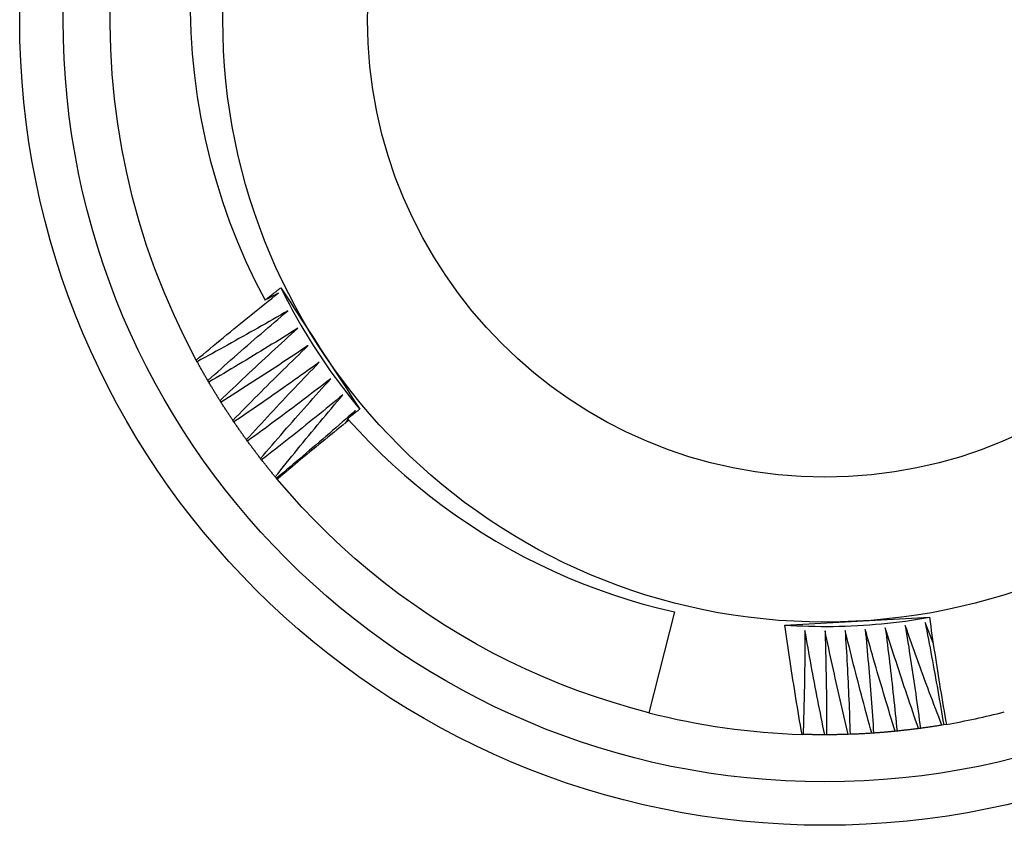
# Model space of a CAD drawing. Header units: inches. Extents: x 56.1 to 140.1, y 34.7 to 67.
# Tile 6 of 60: x 59.888 to 60.102, y 61.693 to 61.868. Entities that reach past the tile are written whole.
import ezdxf

# ---------------------------------------------------------------- set-up
doc = ezdxf.new("R2010")
doc.units = ezdxf.units.IN
doc.header["$MEASUREMENT"] = 0
doc.layers.add('Visible Edges(ANSI)', color=7, linetype='Continuous', lineweight=25)
doc.layers.add('Visible Tangent Edges(ANSI)', color=7, linetype='Continuous', lineweight=25)

msp = doc.modelspace()

# ---------------------------------------------------------------- linework, layer by layer
at = {"layer": 'Visible Edges(ANSI)'}
for p, q in [((59.92622, 61.79348), (59.92603, 61.79384)), ((59.92874, 61.78903), (59.92854, 61.78938)), ((59.93141, 61.78466), (59.93119, 61.78501)), ((59.95971, 61.78167), (59.96066, 61.78286)), ((59.93422, 61.78038), (59.93399, 61.78072)), ((59.95851, 61.78014), (59.95911, 61.78091)), ((59.93717, 61.7762), (59.93693, 61.77653)), ((59.94025, 61.77211), (59.94, 61.77243)), ((59.94347, 61.76813), (59.94321, 61.76844)), ((59.94364, 61.76793), (59.94347, 61.76813)), ((60.03008, 61.73907), (60.0245, 61.71713)), ((60.08925, 61.71461), (60.08866, 61.71451)), ((60.0683, 61.71244), (60.06789, 61.71243)), ((60.07341, 61.71271), (60.073, 61.71268)), ((60.07851, 61.71314), (60.07811, 61.7131)), ((60.0836, 61.71374), (60.08319, 61.71369)), ((60.08866, 61.71451), (60.08825, 61.71444)), ((60.05806, 61.71241), (60.05783, 61.71242)), ((60.06318, 61.71234), (60.06277, 61.71234))]:
    msp.add_line(p, q, dxfattribs=at)
at = {"layer": 'Visible Edges(ANSI)', "flags": 128}
for points in [[(59.92603, 61.79384), (59.92352, 61.79867), (59.92119, 61.80359), (59.91902, 61.80858), (59.91704, 61.81365), (59.91523, 61.81878), (59.9136, 61.82398), (59.91216, 61.82922), (59.9109, 61.83452), (59.90983, 61.83985), (59.90894, 61.84522), (59.90824, 61.85062), (59.90774, 61.85604), (59.90742, 61.86147), (59.90729, 61.86691), (59.90735, 61.87235)], [(59.92471, 61.86978), (59.92485, 61.8651), (59.92516, 61.86042), (59.92563, 61.85575), (59.92625, 61.85109), (59.92703, 61.84646), (59.92797, 61.84187), (59.92907, 61.83731), (59.93032, 61.8328), (59.93172, 61.82833), (59.93328, 61.82392), (59.93498, 61.81956), (59.93684, 61.81526), (59.93884, 61.81102), (59.94099, 61.80685)], [(59.94099, 61.80685), (59.94113, 61.80697), (59.94127, 61.80708), (59.94142, 61.80719), (59.94156, 61.80731), (59.9417, 61.80742), (59.94185, 61.80753), (59.94199, 61.80764), (59.94213, 61.80776), (59.94228, 61.80787), (59.94242, 61.80798), (59.94256, 61.8081), (59.94271, 61.80821), (59.94285, 61.80832), (59.94299, 61.80844), (59.94314, 61.80855), (59.94328, 61.80866), (59.94342, 61.80877), (59.94357, 61.80889), (59.94371, 61.809), (59.94386, 61.80911), (59.944, 61.80922), (59.94414, 61.80934), (59.94429, 61.80945), (59.94443, 61.80956)], [(59.94443, 61.80956), (59.94515, 61.80847), (59.94586, 61.80737), (59.94658, 61.80627), (59.94729, 61.80518), (59.94801, 61.80408), (59.94872, 61.80298), (59.94944, 61.80188), (59.95015, 61.80078), (59.95087, 61.79968), (59.95159, 61.79857), (59.95231, 61.79747), (59.95302, 61.79637), (59.95374, 61.79526), (59.95446, 61.79416), (59.95518, 61.79306), (59.95589, 61.79196), (59.95661, 61.79085), (59.95733, 61.78975), (59.95804, 61.78866), (59.95876, 61.78756), (59.95947, 61.78646), (59.96019, 61.78536), (59.9609, 61.78427), (59.96162, 61.78317)], [(59.94443, 61.80956), (59.94502, 61.80838), (59.94562, 61.80721), (59.94623, 61.80605), (59.94685, 61.80489), (59.94748, 61.80374), (59.94813, 61.80259), (59.94878, 61.80145), (59.94945, 61.80032), (59.95013, 61.79919), (59.95082, 61.79807), (59.95152, 61.79696), (59.95223, 61.79585), (59.95296, 61.79475), (59.95369, 61.79366), (59.95444, 61.79258), (59.95519, 61.7915), (59.95596, 61.79043), (59.95674, 61.78937), (59.95752, 61.78832), (59.95832, 61.78727), (59.95913, 61.78623), (59.95995, 61.7852), (59.96078, 61.78418), (59.96162, 61.78317)], [(59.92603, 61.79384), (59.92676, 61.79446), (59.9275, 61.79508), (59.92824, 61.7957), (59.92898, 61.79631), (59.92972, 61.79693), (59.93046, 61.79754), (59.93121, 61.79815), (59.93195, 61.79877), (59.93269, 61.79938), (59.93344, 61.79999), (59.93418, 61.8006), (59.93493, 61.80121), (59.93568, 61.80181), (59.93643, 61.80242), (59.93717, 61.80303), (59.93792, 61.80363), (59.93867, 61.80424), (59.93943, 61.80484), (59.94018, 61.80544), (59.94093, 61.80604), (59.94168, 61.80664), (59.94244, 61.80724), (59.94319, 61.80784), (59.94395, 61.80844)], [(59.94395, 61.80844), (59.94383, 61.80837), (59.9437, 61.80831), (59.94358, 61.80824), (59.94346, 61.80817), (59.94333, 61.80811), (59.94321, 61.80804), (59.94309, 61.80797), (59.94296, 61.80791), (59.94284, 61.80784), (59.94272, 61.80778), (59.94259, 61.80771), (59.94247, 61.80764), (59.94235, 61.80758), (59.94222, 61.80751), (59.9421, 61.80745), (59.94197, 61.80738), (59.94185, 61.80731), (59.94173, 61.80725), (59.9416, 61.80718), (59.94148, 61.80712), (59.94136, 61.80705), (59.94123, 61.80698), (59.94111, 61.80692), (59.94099, 61.80685)], [(59.94597, 61.80456), (59.94515, 61.80408), (59.94434, 61.80361), (59.94352, 61.80314), (59.9427, 61.80267), (59.94188, 61.8022), (59.94107, 61.80173), (59.94025, 61.80127), (59.93943, 61.8008), (59.93861, 61.80034), (59.93778, 61.79987), (59.93696, 61.79941), (59.93614, 61.79895), (59.93532, 61.79849), (59.93449, 61.79803), (59.93367, 61.79757), (59.93284, 61.79711), (59.93202, 61.79665), (59.93119, 61.7962), (59.93037, 61.79574), (59.92954, 61.79529), (59.92871, 61.79484), (59.92788, 61.79438), (59.92705, 61.79393), (59.92622, 61.79348)], [(59.92854, 61.78938), (59.92925, 61.79002), (59.92997, 61.79067), (59.93069, 61.79131), (59.93141, 61.79195), (59.93213, 61.79259), (59.93285, 61.79322), (59.93357, 61.79386), (59.93429, 61.7945), (59.93502, 61.79513), (59.93574, 61.79577), (59.93647, 61.7964), (59.93719, 61.79703), (59.93792, 61.79767), (59.93865, 61.7983), (59.93938, 61.79893), (59.94011, 61.79956), (59.94084, 61.80018), (59.94157, 61.80081), (59.9423, 61.80144), (59.94303, 61.80206), (59.94376, 61.80269), (59.9445, 61.80331), (59.94523, 61.80394), (59.94597, 61.80456)], [(59.94812, 61.80075), (59.94732, 61.80025), (59.94652, 61.79975), (59.94571, 61.79925), (59.94491, 61.79875), (59.94411, 61.79826), (59.94331, 61.79776), (59.9425, 61.79727), (59.9417, 61.79678), (59.9409, 61.79628), (59.94009, 61.79579), (59.93928, 61.7953), (59.93848, 61.79482), (59.93767, 61.79433), (59.93686, 61.79384), (59.93605, 61.79336), (59.93524, 61.79287), (59.93443, 61.79239), (59.93362, 61.7919), (59.93281, 61.79142), (59.932, 61.79094), (59.93119, 61.79046), (59.93037, 61.78998), (59.92956, 61.78951), (59.92874, 61.78903)], [(59.93119, 61.78501), (59.93189, 61.78567), (59.93258, 61.78634), (59.93328, 61.787), (59.93398, 61.78766), (59.93468, 61.78833), (59.93538, 61.78899), (59.93608, 61.78965), (59.93678, 61.79031), (59.93748, 61.79097), (59.93818, 61.79162), (59.93889, 61.79228), (59.93959, 61.79294), (59.9403, 61.79359), (59.941, 61.79425), (59.94171, 61.7949), (59.94242, 61.79556), (59.94313, 61.79621), (59.94384, 61.79686), (59.94455, 61.79751), (59.94526, 61.79816), (59.94597, 61.79881), (59.94669, 61.79945), (59.9474, 61.8001), (59.94812, 61.80075)], [(59.95039, 61.79701), (59.9496, 61.79648), (59.94882, 61.79596), (59.94804, 61.79543), (59.94725, 61.79491), (59.94647, 61.79439), (59.94568, 61.79387), (59.94489, 61.79335), (59.94411, 61.79283), (59.94332, 61.79231), (59.94253, 61.79179), (59.94174, 61.79128), (59.94095, 61.79076), (59.94016, 61.79025), (59.93937, 61.78974), (59.93857, 61.78922), (59.93778, 61.78871), (59.93699, 61.7882), (59.93619, 61.78769), (59.9354, 61.78719), (59.9346, 61.78668), (59.9338, 61.78617), (59.93301, 61.78567), (59.93221, 61.78516), (59.93141, 61.78466)], [(59.93399, 61.78072), (59.93466, 61.78141), (59.93534, 61.78209), (59.93601, 61.78278), (59.93669, 61.78347), (59.93736, 61.78415), (59.93804, 61.78484), (59.93872, 61.78552), (59.9394, 61.7862), (59.94008, 61.78688), (59.94076, 61.78756), (59.94144, 61.78824), (59.94213, 61.78892), (59.94281, 61.7896), (59.94349, 61.79028), (59.94418, 61.79096), (59.94486, 61.79163), (59.94555, 61.79231), (59.94624, 61.79298), (59.94693, 61.79365), (59.94762, 61.79433), (59.94831, 61.795), (59.949, 61.79567), (59.94969, 61.79634), (59.95039, 61.79701)], [(59.92854, 61.78938), (59.92844, 61.78955), (59.92834, 61.78972), (59.92824, 61.78989), (59.92814, 61.79006), (59.92804, 61.79023), (59.92795, 61.7904), (59.92785, 61.79057), (59.92775, 61.79074), (59.92765, 61.79091), (59.92756, 61.79108), (59.92746, 61.79125), (59.92736, 61.79142), (59.92727, 61.7916), (59.92717, 61.79177), (59.92708, 61.79194), (59.92698, 61.79211), (59.92688, 61.79228), (59.92679, 61.79245), (59.92669, 61.79262), (59.9266, 61.7928), (59.92651, 61.79297), (59.92641, 61.79314), (59.92632, 61.79331), (59.92622, 61.79348)], [(59.95278, 61.79335), (59.95201, 61.7928), (59.95125, 61.79225), (59.95048, 61.7917), (59.94971, 61.79115), (59.94895, 61.7906), (59.94818, 61.79005), (59.94741, 61.78951), (59.94664, 61.78896), (59.94587, 61.78842), (59.9451, 61.78788), (59.94432, 61.78734), (59.94355, 61.78679), (59.94278, 61.78625), (59.942, 61.78572), (59.94123, 61.78518), (59.94045, 61.78464), (59.93968, 61.7841), (59.9389, 61.78357), (59.93812, 61.78304), (59.93734, 61.7825), (59.93656, 61.78197), (59.93578, 61.78144), (59.935, 61.78091), (59.93422, 61.78038)], [(59.93693, 61.77653), (59.93758, 61.77724), (59.93823, 61.77795), (59.93888, 61.77865), (59.93953, 61.77936), (59.94019, 61.78007), (59.94084, 61.78078), (59.9415, 61.78148), (59.94215, 61.78218), (59.94281, 61.78289), (59.94347, 61.78359), (59.94413, 61.78429), (59.94479, 61.78499), (59.94545, 61.7857), (59.94611, 61.78639), (59.94677, 61.78709), (59.94744, 61.78779), (59.9481, 61.78849), (59.94877, 61.78919), (59.94943, 61.78988), (59.9501, 61.79058), (59.95077, 61.79127), (59.95144, 61.79196), (59.95211, 61.79266), (59.95278, 61.79335)], [(59.95529, 61.78977), (59.95454, 61.78919), (59.9538, 61.78862), (59.95305, 61.78804), (59.9523, 61.78747), (59.95155, 61.78689), (59.9508, 61.78632), (59.95005, 61.78575), (59.9493, 61.78518), (59.94855, 61.78461), (59.94779, 61.78405), (59.94704, 61.78348), (59.94628, 61.78291), (59.94553, 61.78235), (59.94477, 61.78178), (59.94402, 61.78122), (59.94326, 61.78066), (59.9425, 61.7801), (59.94174, 61.77954), (59.94098, 61.77898), (59.94022, 61.77842), (59.93946, 61.77786), (59.9387, 61.77731), (59.93793, 61.77675), (59.93717, 61.7762)], [(59.94, 61.77243), (59.94063, 61.77316), (59.94126, 61.77389), (59.94188, 61.77462), (59.94251, 61.77535), (59.94314, 61.77608), (59.94377, 61.77681), (59.94441, 61.77753), (59.94504, 61.77826), (59.94567, 61.77899), (59.94631, 61.77971), (59.94694, 61.78043), (59.94758, 61.78116), (59.94822, 61.78188), (59.94886, 61.7826), (59.94949, 61.78332), (59.95014, 61.78404), (59.95078, 61.78476), (59.95142, 61.78548), (59.95206, 61.78619), (59.95271, 61.78691), (59.95335, 61.78762), (59.954, 61.78834), (59.95464, 61.78905), (59.95529, 61.78977)], [(59.93119, 61.78501), (59.93109, 61.78517), (59.93098, 61.78534), (59.93088, 61.7855), (59.93078, 61.78567), (59.93067, 61.78584), (59.93057, 61.786), (59.93047, 61.78617), (59.93036, 61.78634), (59.93026, 61.78651), (59.93016, 61.78667), (59.93006, 61.78684), (59.92995, 61.78701), (59.92985, 61.78718), (59.92975, 61.78734), (59.92965, 61.78751), (59.92955, 61.78768), (59.92945, 61.78785), (59.92935, 61.78802), (59.92924, 61.78818), (59.92914, 61.78835), (59.92904, 61.78852), (59.92894, 61.78869), (59.92884, 61.78886), (59.92874, 61.78903)], [(59.95792, 61.78627), (59.95719, 61.78567), (59.95646, 61.78507), (59.95574, 61.78447), (59.95501, 61.78387), (59.95428, 61.78328), (59.95355, 61.78268), (59.95281, 61.78209), (59.95208, 61.78149), (59.95135, 61.7809), (59.95061, 61.78031), (59.94988, 61.77972), (59.94914, 61.77912), (59.94841, 61.77854), (59.94767, 61.77795), (59.94693, 61.77736), (59.94619, 61.77677), (59.94545, 61.77619), (59.94471, 61.7756), (59.94397, 61.77502), (59.94323, 61.77443), (59.94249, 61.77385), (59.94174, 61.77327), (59.941, 61.77269), (59.94025, 61.77211)], [(59.94321, 61.76844), (59.94381, 61.76919), (59.94441, 61.76995), (59.94502, 61.7707), (59.94562, 61.77144), (59.94623, 61.77219), (59.94684, 61.77294), (59.94744, 61.77369), (59.94805, 61.77443), (59.94866, 61.77518), (59.94927, 61.77592), (59.94988, 61.77667), (59.9505, 61.77741), (59.95111, 61.77815), (59.95172, 61.77889), (59.95234, 61.77964), (59.95295, 61.78038), (59.95357, 61.78112), (59.95419, 61.78185), (59.95481, 61.78259), (59.95543, 61.78333), (59.95605, 61.78407), (59.95667, 61.7848), (59.9573, 61.78554), (59.95792, 61.78627)], [(59.93399, 61.78072), (59.93388, 61.78088), (59.93377, 61.78104), (59.93366, 61.78121), (59.93355, 61.78137), (59.93344, 61.78153), (59.93333, 61.7817), (59.93323, 61.78186), (59.93312, 61.78202), (59.93301, 61.78219), (59.9329, 61.78235), (59.93279, 61.78252), (59.93269, 61.78268), (59.93258, 61.78284), (59.93247, 61.78301), (59.93236, 61.78317), (59.93226, 61.78334), (59.93215, 61.7835), (59.93205, 61.78367), (59.93194, 61.78383), (59.93183, 61.784), (59.93173, 61.78416), (59.93162, 61.78433), (59.93152, 61.78449), (59.93141, 61.78466)], [(59.96162, 61.78317), (59.96151, 61.78308), (59.9614, 61.78299), (59.96129, 61.78291), (59.96118, 61.78282), (59.96106, 61.78273), (59.96095, 61.78265), (59.96084, 61.78256), (59.96073, 61.78247), (59.96062, 61.78238), (59.96051, 61.7823), (59.9604, 61.78221), (59.96029, 61.78212), (59.96018, 61.78204), (59.96007, 61.78195), (59.95996, 61.78186), (59.95985, 61.78177), (59.95974, 61.78169), (59.95963, 61.7816), (59.95951, 61.78151), (59.9594, 61.78142), (59.95929, 61.78134), (59.95918, 61.78125), (59.95907, 61.78116), (59.95896, 61.78107)], [(59.96066, 61.78286), (59.95995, 61.78224), (59.95925, 61.78162), (59.95854, 61.78099), (59.95783, 61.78037), (59.95712, 61.77975), (59.95641, 61.77913), (59.9557, 61.77851), (59.95498, 61.77789), (59.95427, 61.77728), (59.95356, 61.77666), (59.95284, 61.77605), (59.95212, 61.77543), (59.95141, 61.77482), (59.95069, 61.77421), (59.94997, 61.77359), (59.94925, 61.77298), (59.94853, 61.77237), (59.94781, 61.77176), (59.94709, 61.77116), (59.94637, 61.77055), (59.94565, 61.76994), (59.94492, 61.76934), (59.9442, 61.76873), (59.94347, 61.76813)], [(59.95896, 61.78107), (59.96131, 61.77849), (59.96372, 61.77597), (59.9662, 61.77352), (59.96874, 61.77112), (59.97135, 61.76879), (59.97401, 61.76653), (59.97674, 61.76434), (59.97953, 61.76221), (59.98237, 61.76016), (59.98526, 61.75819), (59.9882, 61.75629), (59.99118, 61.75447), (59.99422, 61.75273), (59.9973, 61.75107), (60.00042, 61.74949), (60.00359, 61.74798), (60.00679, 61.74657), (60.01003, 61.74524), (60.0133, 61.74399), (60.0166, 61.74283), (60.01993, 61.74176), (60.02329, 61.74078), (60.02667, 61.73988), (60.03008, 61.73907)], [(59.93693, 61.77653), (59.93681, 61.77669), (59.9367, 61.77684), (59.93658, 61.777), (59.93647, 61.77716), (59.93635, 61.77732), (59.93624, 61.77748), (59.93613, 61.77764), (59.93601, 61.7778), (59.9359, 61.77796), (59.93579, 61.77812), (59.93567, 61.77828), (59.93556, 61.77844), (59.93545, 61.7786), (59.93533, 61.77876), (59.93522, 61.77893), (59.93511, 61.77909), (59.935, 61.77925), (59.93489, 61.77941), (59.93478, 61.77957), (59.93466, 61.77973), (59.93455, 61.77989), (59.93444, 61.78006), (59.93433, 61.78022), (59.93422, 61.78038)], [(59.95926, 61.78074), (59.9586, 61.78022), (59.95794, 61.77969), (59.95729, 61.77916), (59.95663, 61.77864), (59.95598, 61.77811), (59.95532, 61.77758), (59.95467, 61.77705), (59.95401, 61.77652), (59.95336, 61.77599), (59.95271, 61.77546), (59.95206, 61.77492), (59.95141, 61.77439), (59.95075, 61.77386), (59.95011, 61.77332), (59.94946, 61.77279), (59.94881, 61.77225), (59.94816, 61.77171), (59.94751, 61.77117), (59.94686, 61.77064), (59.94622, 61.7701), (59.94557, 61.76956), (59.94493, 61.76901), (59.94428, 61.76847), (59.94364, 61.76793)], [(59.94, 61.77243), (59.93988, 61.77259), (59.93976, 61.77274), (59.93964, 61.7729), (59.93952, 61.77305), (59.9394, 61.77321), (59.93928, 61.77337), (59.93916, 61.77352), (59.93905, 61.77368), (59.93893, 61.77383), (59.93881, 61.77399), (59.93869, 61.77415), (59.93857, 61.7743), (59.93845, 61.77446), (59.93834, 61.77462), (59.93822, 61.77478), (59.9381, 61.77493), (59.93798, 61.77509), (59.93787, 61.77525), (59.93775, 61.77541), (59.93763, 61.77556), (59.93752, 61.77572), (59.9374, 61.77588), (59.93729, 61.77604), (59.93717, 61.7762)], [(59.94321, 61.76844), (59.94308, 61.76859), (59.94296, 61.76875), (59.94283, 61.7689), (59.94271, 61.76905), (59.94258, 61.7692), (59.94246, 61.76935), (59.94234, 61.7695), (59.94221, 61.76966), (59.94209, 61.76981), (59.94196, 61.76996), (59.94184, 61.77011), (59.94172, 61.77027), (59.9416, 61.77042), (59.94147, 61.77057), (59.94135, 61.77073), (59.94123, 61.77088), (59.9411, 61.77103), (59.94098, 61.77119), (59.94086, 61.77134), (59.94074, 61.77149), (59.94062, 61.77165), (59.9405, 61.7718), (59.94038, 61.77196), (59.94025, 61.77211)], [(60.0245, 61.71713), (60.0206, 61.71818), (60.01672, 61.71933), (60.01287, 61.72057), (60.00906, 61.72192), (60.00528, 61.72337), (60.00154, 61.72491), (59.99785, 61.72656), (59.9942, 61.72829), (59.99059, 61.73012), (59.98703, 61.73205), (59.98353, 61.73406), (59.98007, 61.73617), (59.97668, 61.73837), (59.97334, 61.74065), (59.97006, 61.74302), (59.96685, 61.74547), (59.9637, 61.74801), (59.96062, 61.75063), (59.9576, 61.75332), (59.95466, 61.7561), (59.95179, 61.75895), (59.94899, 61.76187), (59.94628, 61.76487), (59.94364, 61.76793)], [(60.0541, 61.7362), (60.0554, 61.73627), (60.05671, 61.73634), (60.05802, 61.73641), (60.05933, 61.73648), (60.06064, 61.73655), (60.06194, 61.73662), (60.06325, 61.73669), (60.06457, 61.73676), (60.06588, 61.73683), (60.06719, 61.7369), (60.06851, 61.73697), (60.06982, 61.73704), (60.07114, 61.73711), (60.07245, 61.73718), (60.07376, 61.73725), (60.07508, 61.73732), (60.07639, 61.73739), (60.0777, 61.73746), (60.07901, 61.73753), (60.08032, 61.7376), (60.08163, 61.73767), (60.08293, 61.73774), (60.08424, 61.73782), (60.08555, 61.73789)], [(60.0541, 61.7362), (60.05541, 61.73612), (60.05672, 61.73605), (60.05804, 61.736), (60.05935, 61.73596), (60.06067, 61.73593), (60.06198, 61.73591), (60.0633, 61.73591), (60.06461, 61.73592), (60.06593, 61.73595), (60.06724, 61.73599), (60.06856, 61.73604), (60.06987, 61.7361), (60.07119, 61.73618), (60.0725, 61.73627), (60.07381, 61.73637), (60.07512, 61.73649), (60.07643, 61.73662), (60.07774, 61.73676), (60.07904, 61.73692), (60.08035, 61.73708), (60.08165, 61.73727), (60.08295, 61.73746), (60.08425, 61.73767), (60.08555, 61.73789)], [(60.05783, 61.71242), (60.05766, 61.71341), (60.05749, 61.7144), (60.05732, 61.71539), (60.05716, 61.71638), (60.05699, 61.71737), (60.05683, 61.71835), (60.05666, 61.71934), (60.0565, 61.72033), (60.05634, 61.72132), (60.05618, 61.72231), (60.05603, 61.7233), (60.05587, 61.72429), (60.05572, 61.72529), (60.05556, 61.72628), (60.05541, 61.72727), (60.05526, 61.72826), (60.05511, 61.72925), (60.05496, 61.73024), (60.05481, 61.73123), (60.05467, 61.73223), (60.05452, 61.73322), (60.05438, 61.73421), (60.05424, 61.73521), (60.0541, 61.7362)], [(60.08029, 61.73614), (60.08044, 61.73521), (60.08059, 61.73427), (60.08074, 61.73334), (60.08089, 61.73241), (60.08104, 61.73148), (60.08118, 61.73055), (60.08133, 61.72962), (60.08147, 61.72868), (60.08161, 61.72775), (60.08175, 61.72682), (60.08189, 61.72589), (60.08203, 61.72495), (60.08217, 61.72402), (60.0823, 61.72309), (60.08244, 61.72215), (60.08257, 61.72122), (60.0827, 61.72028), (60.08283, 61.71935), (60.08296, 61.71842), (60.08309, 61.71748), (60.08322, 61.71655), (60.08335, 61.71561), (60.08347, 61.71468), (60.0836, 61.71374)], [(60.08825, 61.71444), (60.08791, 61.71534), (60.08757, 61.71624), (60.08722, 61.71714), (60.08688, 61.71804), (60.08654, 61.71894), (60.0862, 61.71984), (60.08587, 61.72074), (60.08553, 61.72164), (60.08519, 61.72255), (60.08486, 61.72345), (60.08452, 61.72435), (60.08419, 61.72526), (60.08386, 61.72616), (60.08353, 61.72706), (60.0832, 61.72797), (60.08287, 61.72888), (60.08255, 61.72978), (60.08222, 61.73069), (60.0819, 61.73159), (60.08157, 61.7325), (60.08125, 61.73341), (60.08093, 61.73432), (60.08061, 61.73523), (60.08029, 61.73614)], [(60.08462, 61.73678), (60.0848, 61.73586), (60.08498, 61.73493), (60.08516, 61.73401), (60.08534, 61.73308), (60.08551, 61.73215), (60.08569, 61.73123), (60.08587, 61.7303), (60.08604, 61.72937), (60.08621, 61.72845), (60.08638, 61.72752), (60.08655, 61.72659), (60.08672, 61.72566), (60.08689, 61.72473), (60.08706, 61.72381), (60.08722, 61.72288), (60.08739, 61.72195), (60.08755, 61.72102), (60.08771, 61.72009), (60.08787, 61.71916), (60.08803, 61.71823), (60.08819, 61.7173), (60.08835, 61.71637), (60.0885, 61.71544), (60.08866, 61.71451)], [(60.08637, 61.73231), (60.08629, 61.73249), (60.08622, 61.73268), (60.08615, 61.73287), (60.08607, 61.73305), (60.086, 61.73324), (60.08593, 61.73343), (60.08585, 61.73361), (60.08578, 61.7338), (60.08571, 61.73398), (60.08563, 61.73417), (60.08556, 61.73436), (60.08549, 61.73454), (60.08541, 61.73473), (60.08534, 61.73492), (60.08527, 61.7351), (60.0852, 61.73529), (60.08512, 61.73548), (60.08505, 61.73566), (60.08498, 61.73585), (60.08491, 61.73604), (60.08483, 61.73622), (60.08476, 61.73641), (60.08469, 61.7366), (60.08462, 61.73678)], [(60.08555, 61.73789), (60.08569, 61.73691), (60.08583, 61.73594), (60.08597, 61.73497), (60.08611, 61.734), (60.08626, 61.73303), (60.0864, 61.73206), (60.08655, 61.73109), (60.0867, 61.73011), (60.08685, 61.72914), (60.087, 61.72817), (60.08715, 61.7272), (60.08731, 61.72623), (60.08746, 61.72526), (60.08762, 61.72429), (60.08778, 61.72332), (60.08793, 61.72235), (60.08809, 61.72139), (60.08826, 61.72042), (60.08842, 61.71945), (60.08858, 61.71848), (60.08875, 61.71751), (60.08891, 61.71654), (60.08908, 61.71558), (60.08925, 61.71461)], [(60.05847, 61.73505), (60.05847, 61.73411), (60.05846, 61.73316), (60.05846, 61.73222), (60.05845, 61.73128), (60.05844, 61.73034), (60.05843, 61.72939), (60.05842, 61.72845), (60.05841, 61.72751), (60.0584, 61.72656), (60.05839, 61.72562), (60.05837, 61.72468), (60.05835, 61.72373), (60.05834, 61.72279), (60.05832, 61.72185), (60.0583, 61.7209), (60.05828, 61.71996), (60.05825, 61.71902), (60.05823, 61.71807), (60.05821, 61.71713), (60.05818, 61.71619), (60.05815, 61.71524), (60.05812, 61.7143), (60.0581, 61.71336), (60.05806, 61.71241)], [(60.06277, 61.71234), (60.06258, 61.71329), (60.06239, 61.71423), (60.0622, 61.71517), (60.06201, 61.71612), (60.06182, 61.71706), (60.06163, 61.71801), (60.06145, 61.71895), (60.06126, 61.71989), (60.06108, 61.72084), (60.0609, 61.72179), (60.06072, 61.72273), (60.06054, 61.72368), (60.06036, 61.72462), (60.06018, 61.72557), (60.06, 61.72652), (60.05983, 61.72746), (60.05966, 61.72841), (60.05948, 61.72936), (60.05931, 61.73031), (60.05914, 61.73126), (60.05897, 61.7322), (60.0588, 61.73315), (60.05864, 61.7341), (60.05847, 61.73505)], [(60.06284, 61.73498), (60.06287, 61.73404), (60.0629, 61.7331), (60.06292, 61.73215), (60.06295, 61.73121), (60.06297, 61.73027), (60.06299, 61.72932), (60.06301, 61.72838), (60.06303, 61.72744), (60.06305, 61.72649), (60.06307, 61.72555), (60.06309, 61.72461), (60.0631, 61.72367), (60.06311, 61.72272), (60.06313, 61.72178), (60.06314, 61.72084), (60.06315, 61.71989), (60.06316, 61.71895), (60.06316, 61.718), (60.06317, 61.71706), (60.06317, 61.71612), (60.06318, 61.71517), (60.06318, 61.71423), (60.06318, 61.71329), (60.06318, 61.71234)], [(60.06789, 61.71243), (60.06767, 61.71336), (60.06745, 61.7143), (60.06722, 61.71524), (60.067, 61.71617), (60.06678, 61.71711), (60.06657, 61.71805), (60.06635, 61.71899), (60.06613, 61.71992), (60.06592, 61.72086), (60.06571, 61.7218), (60.06549, 61.72274), (60.06528, 61.72368), (60.06507, 61.72462), (60.06487, 61.72556), (60.06466, 61.7265), (60.06445, 61.72744), (60.06425, 61.72838), (60.06404, 61.72933), (60.06384, 61.73027), (60.06364, 61.73121), (60.06344, 61.73215), (60.06324, 61.73309), (60.06304, 61.73404), (60.06284, 61.73498)], [(60.06722, 61.73505), (60.06728, 61.73411), (60.06733, 61.73317), (60.06739, 61.73223), (60.06745, 61.73129), (60.0675, 61.73035), (60.06755, 61.72941), (60.06761, 61.72846), (60.06766, 61.72752), (60.0677, 61.72658), (60.06775, 61.72564), (60.0678, 61.7247), (60.06785, 61.72375), (60.06789, 61.72281), (60.06793, 61.72187), (60.06798, 61.72093), (60.06802, 61.71998), (60.06806, 61.71904), (60.06809, 61.7181), (60.06813, 61.71716), (60.06817, 61.71621), (60.0682, 61.71527), (60.06824, 61.71433), (60.06827, 61.71338), (60.0683, 61.71244)], [(60.073, 61.71268), (60.07275, 61.71361), (60.0725, 61.71453), (60.07224, 61.71546), (60.07199, 61.71639), (60.07174, 61.71732), (60.0715, 61.71825), (60.07125, 61.71918), (60.071, 61.72011), (60.07076, 61.72105), (60.07051, 61.72198), (60.07027, 61.72291), (60.07003, 61.72384), (60.06979, 61.72477), (60.06955, 61.72571), (60.06931, 61.72664), (60.06907, 61.72757), (60.06884, 61.72851), (60.0686, 61.72944), (60.06837, 61.73038), (60.06814, 61.73131), (60.0679, 61.73225), (60.06767, 61.73318), (60.06745, 61.73412), (60.06722, 61.73505)], [(60.07159, 61.73527), (60.07168, 61.73433), (60.07176, 61.73339), (60.07185, 61.73245), (60.07194, 61.73152), (60.07202, 61.73058), (60.07211, 61.72964), (60.07219, 61.7287), (60.07227, 61.72776), (60.07235, 61.72682), (60.07243, 61.72588), (60.07251, 61.72494), (60.07259, 61.724), (60.07266, 61.72306), (60.07274, 61.72212), (60.07281, 61.72118), (60.07288, 61.72024), (60.07295, 61.71929), (60.07302, 61.71835), (60.07309, 61.71741), (60.07316, 61.71647), (60.07322, 61.71553), (60.07329, 61.71459), (60.07335, 61.71365), (60.07341, 61.71271)], [(60.07811, 61.7131), (60.07782, 61.71402), (60.07754, 61.71494), (60.07726, 61.71586), (60.07697, 61.71678), (60.07669, 61.7177), (60.07641, 61.71862), (60.07614, 61.71954), (60.07586, 61.72046), (60.07558, 61.72139), (60.07531, 61.72231), (60.07504, 61.72323), (60.07476, 61.72416), (60.07449, 61.72508), (60.07422, 61.72601), (60.07395, 61.72693), (60.07369, 61.72786), (60.07342, 61.72878), (60.07315, 61.72971), (60.07289, 61.73063), (60.07263, 61.73156), (60.07237, 61.73249), (60.0721, 61.73342), (60.07184, 61.73434), (60.07159, 61.73527)], [(60.07595, 61.73563), (60.07607, 61.7347), (60.07619, 61.73376), (60.0763, 61.73283), (60.07642, 61.73189), (60.07654, 61.73095), (60.07665, 61.73002), (60.07677, 61.72908), (60.07688, 61.72815), (60.07699, 61.72721), (60.0771, 61.72627), (60.07721, 61.72533), (60.07732, 61.7244), (60.07742, 61.72346), (60.07753, 61.72252), (60.07763, 61.72158), (60.07773, 61.72065), (60.07784, 61.71971), (60.07794, 61.71877), (60.07804, 61.71783), (60.07813, 61.71689), (60.07823, 61.71596), (60.07833, 61.71502), (60.07842, 61.71408), (60.07851, 61.71314)], [(60.08319, 61.71369), (60.08288, 61.7146), (60.08256, 61.71551), (60.08225, 61.71642), (60.08194, 61.71733), (60.08163, 61.71824), (60.08132, 61.71915), (60.08101, 61.72006), (60.0807, 61.72097), (60.0804, 61.72189), (60.08009, 61.7228), (60.07979, 61.72371), (60.07949, 61.72463), (60.07919, 61.72554), (60.07889, 61.72646), (60.07859, 61.72737), (60.07829, 61.72829), (60.07799, 61.72921), (60.0777, 61.73012), (60.0774, 61.73104), (60.07711, 61.73196), (60.07682, 61.73288), (60.07652, 61.73379), (60.07623, 61.73471), (60.07595, 61.73563)], [(60.073, 61.71268), (60.07281, 61.71267), (60.07261, 61.71265), (60.07242, 61.71264), (60.07222, 61.71263), (60.07203, 61.71262), (60.07183, 61.7126), (60.07163, 61.71259), (60.07144, 61.71258), (60.07124, 61.71257), (60.07105, 61.71256), (60.07085, 61.71255), (60.07065, 61.71254), (60.07046, 61.71253), (60.07026, 61.71252), (60.07007, 61.71251), (60.06987, 61.7125), (60.06967, 61.71249), (60.06948, 61.71249), (60.06928, 61.71248), (60.06909, 61.71247), (60.06889, 61.71246), (60.06869, 61.71245), (60.0685, 61.71245), (60.0683, 61.71244)], [(60.07811, 61.7131), (60.07791, 61.71308), (60.07772, 61.71306), (60.07752, 61.71304), (60.07733, 61.71302), (60.07713, 61.713), (60.07693, 61.71299), (60.07674, 61.71297), (60.07654, 61.71295), (60.07635, 61.71293), (60.07615, 61.71292), (60.07596, 61.7129), (60.07576, 61.71288), (60.07557, 61.71287), (60.07537, 61.71285), (60.07517, 61.71284), (60.07498, 61.71282), (60.07478, 61.71281), (60.07459, 61.71279), (60.07439, 61.71278), (60.0742, 61.71276), (60.074, 61.71275), (60.0738, 61.71273), (60.07361, 61.71272), (60.07341, 61.71271)], [(60.08319, 61.71369), (60.083, 61.71366), (60.0828, 61.71363), (60.08261, 61.71361), (60.08241, 61.71358), (60.08222, 61.71356), (60.08202, 61.71354), (60.08183, 61.71351), (60.08163, 61.71349), (60.08144, 61.71346), (60.08124, 61.71344), (60.08105, 61.71342), (60.08085, 61.71339), (60.08066, 61.71337), (60.08047, 61.71335), (60.08027, 61.71333), (60.08008, 61.71331), (60.07988, 61.71328), (60.07968, 61.71326), (60.07949, 61.71324), (60.07929, 61.71322), (60.0791, 61.7132), (60.0789, 61.71318), (60.07871, 61.71316), (60.07851, 61.71314)], [(60.08825, 61.71444), (60.08806, 61.71441), (60.08787, 61.71438), (60.08767, 61.71434), (60.08748, 61.71431), (60.08729, 61.71428), (60.08709, 61.71425), (60.0869, 61.71422), (60.0867, 61.71419), (60.08651, 61.71416), (60.08632, 61.71413), (60.08612, 61.7141), (60.08593, 61.71407), (60.08573, 61.71404), (60.08554, 61.71401), (60.08535, 61.71399), (60.08515, 61.71396), (60.08496, 61.71393), (60.08476, 61.7139), (60.08457, 61.71387), (60.08438, 61.71385), (60.08418, 61.71382), (60.08399, 61.71379), (60.08379, 61.71377), (60.0836, 61.71374)], [(60.06277, 61.71234), (60.06258, 61.71234), (60.06238, 61.71234), (60.06218, 61.71234), (60.06199, 61.71234), (60.06179, 61.71235), (60.0616, 61.71235), (60.0614, 61.71235), (60.0612, 61.71235), (60.06101, 61.71235), (60.06081, 61.71236), (60.06061, 61.71236), (60.06042, 61.71236), (60.06022, 61.71236), (60.06003, 61.71237), (60.05983, 61.71237), (60.05963, 61.71237), (60.05944, 61.71238), (60.05924, 61.71238), (60.05905, 61.71239), (60.05885, 61.71239), (60.05865, 61.7124), (60.05846, 61.7124), (60.05826, 61.71241), (60.05806, 61.71241)], [(60.06789, 61.71243), (60.0677, 61.71242), (60.0675, 61.71241), (60.0673, 61.71241), (60.06711, 61.7124), (60.06691, 61.7124), (60.06671, 61.71239), (60.06652, 61.71239), (60.06632, 61.71238), (60.06613, 61.71238), (60.06593, 61.71237), (60.06573, 61.71237), (60.06554, 61.71237), (60.06534, 61.71236), (60.06515, 61.71236), (60.06495, 61.71236), (60.06475, 61.71235), (60.06456, 61.71235), (60.06436, 61.71235), (60.06416, 61.71235), (60.06397, 61.71235), (60.06377, 61.71235), (60.06358, 61.71234), (60.06338, 61.71234), (60.06318, 61.71234)]]:
    msp.add_lwpolyline(points, dxfattribs=at)
at = {"layer": 'Visible Edges(ANSI)'}
for radius in [0.1752, 0.16575, 0.131]:
    msp.add_circle((60.0628, 61.86785), radius, dxfattribs=at)
for start, end in [(255.744, 268.1697), (279.7938, 284.544)]:
    msp.add_arc((60.0628, 61.86785), 0.15551, start, end, dxfattribs=at)
at = {"layer": 'Visible Tangent Edges(ANSI)'}
msp.add_circle((60.0628, 61.86785), 0.0995, dxfattribs=at)

doc.saveas('drawing.dxf')
